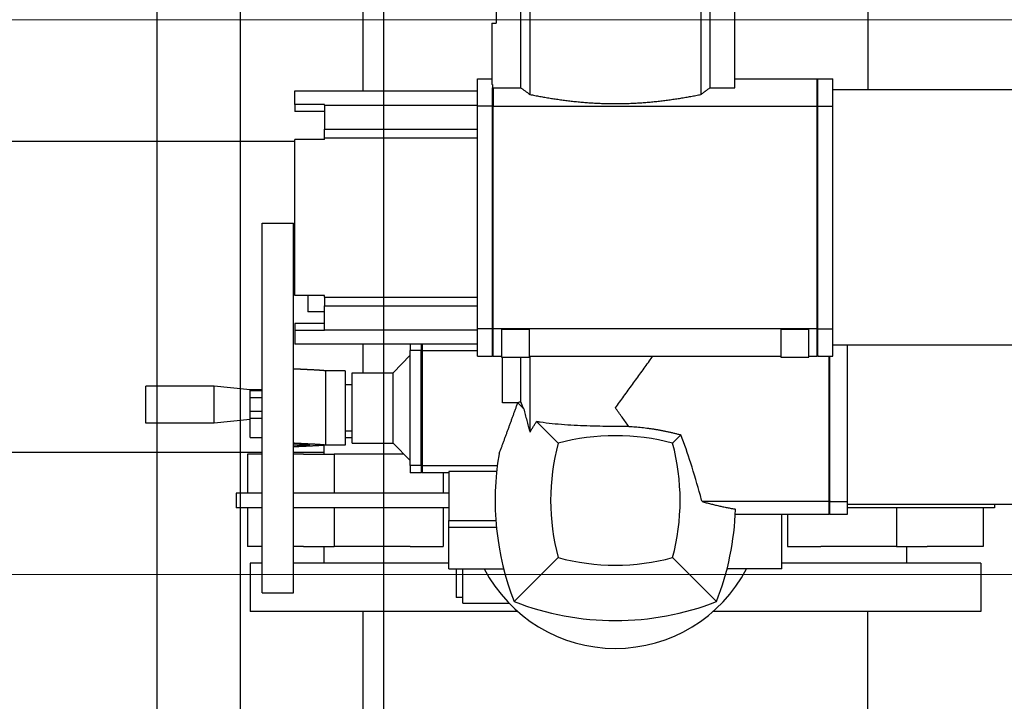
# Model space of a CAD drawing. Extents: x -89225 to 110569, y 13360 to 87647.
# Tile 215 of 256: x 41437 to 41969, y 57420 to 57788. Entities that reach past the tile are written whole.
import ezdxf

# ---------------------------------------------------------------- set-up
doc = ezdxf.new("R2010")
doc.units = 0
doc.layers.add('Beluchtingstank', color=253, linetype='Continuous')
doc.layers.add('Iv-Lines 035', color=4, linetype='Continuous')

# ---------------------------------------------------------------- blocks, each defined once
blk = doc.blocks.new('Leidingwerk beluchtingsinstallatie')
for p, q in [((1288943.66, -940954.35), (1288943.66, -946483.85)), ((1289216.71, -940954.35), (1289216.71, -946483.35)), ((1289015.69, -946434.35), (1289015.69, -946447.35)), ((1289029.01, -946482.15), (1289029.01, -946434.35)), ((1289034, -946432.85), (1289034, -946485.84)), ((1289126.38, -946432.85), (1289126.38, -946485.84)), ((1289131.36, -946482.15), (1289131.36, -946434.35)), ((1289144.69, -946482.15), (1289144.69, -946434.35)), ((1289013.49, -946447.35), (1289015.69, -946447.35)), ((1289013.49, -946447.35), (1289013.49, -946480.42)), ((1289005.69, -946492.14), (1289005.69, -946477.35)), ((1289005.69, -946477.35), (1289013.49, -946477.35)), ((1289144.69, -946477.35), (1289189.19, -946477.35)), ((1289189.19, -946492.14), (1289189.19, -946477.35)), ((1289189.69, -946477.85), (1289189.19, -946477.35)), ((1289189.69, -946492.11), (1289189.69, -946477.35)), ((1289189.69, -946477.35), (1289197.69, -946477.35)), ((1289197.69, -946492.11), (1289197.69, -946477.35)), ((1288906.89, -946491.28), (1288906.89, -946483.85)), ((1288906.89, -946483.85), (1289005.69, -946483.85)), ((1289013.69, -946480.42), (1289013.49, -946480.42)), ((1289013.69, -946480.42), (1289013.69, -946482.15)), ((1289013.69, -946492.14), (1289013.69, -946482.15)), ((1289014.19, -946482.15), (1289029.01, -946482.15)), ((1289014.19, -946482.15), (1289014.19, -946492.14)), ((1289131.36, -946482.15), (1289144.69, -946482.15)), ((1289295.68, -946483.35), (1289197.69, -946483.35)), ((1288922.89, -946491.28), (1288906.89, -946491.28)), ((1288906.89, -946491.28), (1288906.89, -946495.04)), ((1288922.89, -946495.04), (1288906.89, -946495.04)), ((1288922.89, -946491.6), (1288922.89, -946491.28)), ((1288922.89, -946491.6), (1289005.69, -946491.6)), ((1288922.89, -946491.6), (1288922.89, -946504.57)), ((1289005.69, -946612.57), (1289005.69, -946492.14)), ((1289013.69, -946492.14), (1289005.69, -946492.14)), ((1289013.69, -946612.57), (1289013.69, -946492.14)), ((1289014.19, -946492.14), (1289189.19, -946492.14)), ((1289014.19, -946612.57), (1289014.19, -946492.14)), ((1289189.19, -946612.57), (1289189.19, -946492.14)), ((1289189.69, -946612.54), (1289189.69, -946492.11)), ((1289189.69, -946492.11), (1289197.69, -946492.11)), ((1289197.69, -946612.54), (1289197.69, -946492.11)), ((1288922.89, -946504.57), (1289005.69, -946504.57)), ((1288922.89, -946509.3), (1288922.89, -946504.57)), ((1288906.89, -946511.21), (1287829.8, -946511.21)), ((1288922.89, -946510.17), (1288906.89, -946510.17)), ((1288906.89, -946594.53), (1288906.89, -946510.17)), ((1288922.89, -946509.3), (1289005.69, -946509.3)), ((1288922.89, -946510.17), (1288922.89, -946509.3)), ((1288889.19, -946755.35), (1288889.19, -946555.35)), ((1288889.19, -946555.35), (1288906.19, -946555.35)), ((1288906.19, -946755.35), (1288906.19, -946555.35)), ((1288922.89, -946594.53), (1288906.89, -946594.53)), ((1288913.89, -946594.53), (1288913.89, -946603.35)), ((1288922.89, -946595.41), (1288922.89, -946594.53)), ((1288922.89, -946595.41), (1289005.69, -946595.41)), ((1288922.89, -946595.41), (1288922.89, -946600.13)), ((1288922.89, -946600.13), (1289005.69, -946600.13)), ((1288922.89, -946613.1), (1288922.89, -946600.13)), ((1288922.89, -946603.35), (1288913.89, -946603.35)), ((1288922.89, -946609.67), (1288906.89, -946609.67)), ((1288906.89, -946609.67), (1288906.89, -946613.43)), ((1289005.69, -946627.35), (1289005.69, -946612.57)), ((1289013.69, -946612.57), (1289005.69, -946612.57)), ((1289013.69, -946627.35), (1289013.69, -946612.57)), ((1289014.19, -946627.35), (1289014.19, -946612.57)), ((1289189.19, -946612.57), (1289014.19, -946612.57)), ((1289189.19, -946627.35), (1289189.19, -946612.57)), ((1289189.69, -946612.54), (1289197.69, -946612.54)), ((1289189.69, -946627.35), (1289189.69, -946612.54)), ((1289197.69, -946627.35), (1289197.69, -946612.54)), ((1288922.89, -946613.43), (1288906.89, -946613.43)), ((1288906.89, -946613.43), (1288906.89, -946620.85)), ((1288922.89, -946613.1), (1289005.69, -946613.1)), ((1288922.89, -946613.1), (1288922.89, -946613.43)), ((1289018.69, -946612.68), (1289018.69, -946627.85)), ((1289018.69, -946612.68), (1289033.69, -946612.68)), ((1289033.69, -946627.85), (1289033.69, -946612.68)), ((1289169.69, -946612.68), (1289169.69, -946627.85)), ((1289169.69, -946612.68), (1289184.69, -946612.68)), ((1289184.69, -946627.85), (1289184.69, -946612.68)), ((1289005.69, -946620.85), (1288906.89, -946620.85)), ((1288943.66, -946620.85), (1288943.66, -946636.35)), ((1288969.19, -946620.85), (1288969.19, -946624.28)), ((1288975.19, -946620.85), (1288975.19, -946624.28)), ((1288975.69, -946620.85), (1288975.69, -946624.28)), ((1289295.68, -946621.35), (1289197.69, -946621.35)), ((1289205.69, -946705.98), (1289205.69, -946621.35)), ((1288960.05, -946636.35), (1288969.19, -946626.86)), ((1288975.19, -946624.28), (1288969.19, -946624.28)), ((1288969.19, -946686.43), (1288969.19, -946624.28)), ((1288975.19, -946686.43), (1288975.19, -946624.28)), ((1288975.69, -946624.28), (1288975.69, -946686.43)), ((1288975.69, -946624.28), (1289005.69, -946624.28)), ((1289005.69, -946627.35), (1289013.69, -946627.35)), ((1289013.69, -946626.85), (1289014.19, -946627.35)), ((1289014.19, -946627.35), (1289018.69, -946627.35)), ((1289018.69, -946627.85), (1289033.69, -946627.85)), ((1289019.19, -946652.58), (1289019.19, -946627.85)), ((1289029.01, -946652.02), (1289029.01, -946627.85)), ((1289033.69, -946627.35), (1289169.69, -946627.35)), ((1289034, -946627.35), (1289034, -946668.36)), ((1289169.69, -946627.85), (1289184.69, -946627.85)), ((1289184.69, -946627.35), (1289189.19, -946627.35)), ((1289189.69, -946626.85), (1289189.19, -946627.35)), ((1289189.69, -946627.35), (1289197.69, -946627.35)), ((1289195.69, -946705.98), (1289195.69, -946627.35)), ((1289196.19, -946705.98), (1289196.19, -946627.35)), ((1288923.43, -946635.26), (1288923.43, -946635.32)), ((1288934.19, -946635.26), (1288923.43, -946635.26)), ((1288923.43, -946635.32), (1288923.43, -946675.31)), ((1288934.19, -946635.26), (1288934.19, -946675.45)), ((1288937.89, -946674.35), (1288937.89, -946636.35)), ((1288937.89, -946636.35), (1288960.05, -946636.35)), ((1288960.05, -946674.35), (1288960.05, -946636.35)), ((1288826.39, -946663.63), (1288826.39, -946643.58)), ((1288863.36, -946643.58), (1288826.39, -946643.58)), ((1288863.36, -946663.63), (1288863.36, -946643.58)), ((1288882.69, -946645.61), (1288863.36, -946643.58)), ((1288937.89, -946642.85), (1288934.19, -946642.85)), ((1288882.69, -946645.35), (1288889.19, -946645.35)), ((1288882.69, -946645.61), (1288882.69, -946645.35)), ((1288882.69, -946661.59), (1288882.69, -946645.61)), ((1288889.19, -946646.1), (1288882.69, -946646.1)), ((1288889.19, -946649.85), (1288882.69, -946649.85)), ((1289027.5, -946652.58), (1289019.19, -946652.58)), ((1289027.42, -946652.58), (1289030.68, -946655.84)), ((1288889.19, -946657.35), (1288882.69, -946657.35)), ((1288863.36, -946663.63), (1288826.39, -946663.63)), ((1288882.69, -946661.59), (1288863.36, -946663.63)), ((1288889.19, -946661.11), (1288882.69, -946661.11)), ((1288882.69, -946671.35), (1288882.69, -946661.59)), ((1289037.58, -946662.75), (1289049.25, -946674.41)), ((1288937.89, -946667.85), (1288934.19, -946667.85)), ((1289111.13, -946674.41), (1289115.64, -946669.9)), ((1288882.69, -946671.35), (1288889.19, -946671.35)), ((1288922.69, -946680.35), (1288922.69, -946675.52)), ((1288923.43, -946675.31), (1288923.43, -946675.45)), ((1288934.19, -946675.45), (1288923.43, -946675.45)), ((1288934.19, -946671.35), (1288937.89, -946671.35)), ((1288937.89, -946674.35), (1288960.05, -946674.35)), ((1288960.05, -946674.35), (1288969.19, -946683.85)), ((1288889.19, -946679.49), (1287829.8, -946679.49)), ((1288889.19, -946680.35), (1288881.36, -946680.35)), ((1288881.36, -946680.35), (1288881.36, -946701.35)), ((1288922.69, -946679.49), (1288906.19, -946679.49)), ((1288911.57, -946680.35), (1288906.19, -946680.35)), ((1288911.57, -946680.35), (1288928.2, -946680.35)), ((1288965.82, -946680.35), (1288928.2, -946680.35)), ((1288928.2, -946680.35), (1288928.2, -946701.35)), ((1288975.19, -946686.43), (1288969.19, -946686.43)), ((1288969.19, -946686.43), (1288969.19, -946690.35)), ((1288975.19, -946686.43), (1288975.19, -946690.35)), ((1288975.69, -946686.43), (1288975.69, -946690.35)), ((1288975.69, -946686.43), (1289016.39, -946686.43)), ((1288975.19, -946690.35), (1288969.19, -946690.35)), ((1288975.19, -946689.85), (1288975.69, -946690.35)), ((1288990.19, -946690.35), (1288975.69, -946690.35)), ((1288987.09, -946690.35), (1288987.09, -946701.35)), ((1289016.01, -946689.68), (1288990.19, -946689.68)), ((1288990.19, -946689.68), (1288990.19, -946716.24)), ((1288882.17, -946701.35), (1288875.19, -946701.35)), ((1288875.19, -946701.35), (1288875.19, -946709.35)), ((1288889.19, -946701.35), (1288882.17, -946701.35)), ((1288935.23, -946701.35), (1288906.19, -946701.35)), ((1288990.19, -946701.35), (1288935.23, -946701.35)), ((1289195.69, -946705.98), (1289127.06, -946705.98)), ((1289195.69, -946712.85), (1289195.69, -946705.98)), ((1289196.19, -946705.98), (1289205.69, -946705.98)), ((1289196.19, -946712.85), (1289196.19, -946705.98)), ((1289205.69, -946712.85), (1289205.69, -946705.98)), ((1289205.69, -946707.35), (1289348.19, -946707.35)), ((1289285.19, -946707.35), (1289285.19, -946709.35)), ((1288882.17, -946709.35), (1288875.19, -946709.35)), ((1288881.36, -946709.35), (1288881.36, -946730.35)), ((1288889.19, -946709.35), (1288882.17, -946709.35)), ((1288935.23, -946709.35), (1288906.19, -946709.35)), ((1288928.2, -946709.35), (1288928.2, -946730.35)), ((1288990.19, -946709.35), (1288935.23, -946709.35)), ((1288987.09, -946709.35), (1288987.09, -946730.35)), ((1289145.01, -946712.76), (1289170.19, -946712.76)), ((1289170.19, -946742.35), (1289170.19, -946712.76)), ((1289170.19, -946712.85), (1289195.69, -946712.85)), ((1289173.29, -946712.85), (1289173.29, -946730.35)), ((1289196.19, -946712.35), (1289195.69, -946712.85)), ((1289196.19, -946712.85), (1289205.69, -946712.85)), ((1289225.15, -946709.35), (1289205.69, -946709.35)), ((1289278.2, -946709.35), (1289225.15, -946709.35)), ((1289232.18, -946709.35), (1289232.18, -946730.35)), ((1289285.19, -946709.35), (1289278.2, -946709.35)), ((1289279.02, -946709.35), (1289279.02, -946730.35)), ((1288990.19, -946716.24), (1289015.58, -946716.24)), ((1288990.19, -946719.89), (1288990.19, -946716.24)), ((1288990.19, -946719.89), (1289015.89, -946719.89)), ((1288990.19, -946742.35), (1288990.19, -946719.89)), ((1288889.19, -946730.35), (1288881.36, -946730.35)), ((1288911.57, -946730.35), (1288906.19, -946730.35)), ((1288911.57, -946730.35), (1288928.2, -946730.35)), ((1288922.69, -946739.35), (1288922.69, -946730.35)), ((1288969.17, -946730.35), (1288928.2, -946730.35)), ((1288969.17, -946730.35), (1288987.09, -946730.35)), ((1289173.29, -946730.35), (1289191.2, -946730.35)), ((1289232.18, -946730.35), (1289191.2, -946730.35)), ((1289232.18, -946730.35), (1289248.81, -946730.35)), ((1289237.69, -946739.35), (1289237.69, -946730.35)), ((1289279.02, -946730.35), (1289248.81, -946730.35)), ((1288889.19, -946739.35), (1288882.69, -946739.35)), ((1288882.69, -946739.35), (1288882.69, -946765.35)), ((1288990.19, -946739.35), (1288906.19, -946739.35)), ((1289049.25, -946736.3), (1289025.51, -946760.03)), ((1289111.13, -946736.3), (1289134.87, -946760.03)), ((1289277.69, -946739.35), (1289170.19, -946739.35)), ((1289277.69, -946739.35), (1289277.69, -946765.35)), ((1288990.19, -946742.35), (1289019.82, -946742.35)), ((1288994.19, -946742.35), (1288994.19, -946757.85)), ((1288997.69, -946760.85), (1288997.69, -946742.35)), ((1289170.19, -946742.35), (1289140.55, -946742.35)), ((1288889.19, -946755.35), (1288906.19, -946755.35)), ((1288997.69, -946757.85), (1288994.19, -946757.85)), ((1288997.69, -946760.85), (1289022.57, -946760.85)), ((1289027.27, -946765.35), (1288882.69, -946765.35)), ((1288943.66, -946765.35), (1288943.66, -947124.35)), ((1289277.69, -946765.35), (1289133.1, -946765.35)), ((1289216.71, -947124.35), (1289216.71, -946765.35))]:
    blk.add_line(p, q)
for centre, radius, start, end in [((1289080.19, -946790.35), 147.5, 110.3008, 110.9272), ((1289080.19, -946790.35), 120, 75.0574, 104.9426), ((1289165.19, -946705.35), 120, 165.0574, 194.9426), ((1288995.19, -946705.35), 120, 345.0574, 14.9426), ((1289165.19, -946705.35), 150, 170.3574, 201.3784), ((1288995.19, -946705.35), 150, 338.6216, 358.2045), ((1289080.19, -946620.35), 120, 255.0574, 284.9426), ((1289080.19, -946705.35), 80, 207.5485, 332.4515), ((1289080.19, -946620.35), 150, 248.6216, 291.3784)]:
    blk.add_arc(centre, radius, start, end)
for points, knots in [([(1289014.19, -946482.15), (1289014.15, -946482.2), (1289014.11, -946482.24), (1289014.06, -946482.28), (1289014.02, -946482.33), (1289013.98, -946482.37), (1289013.94, -946482.41), (1289013.9, -946482.46), (1289013.86, -946482.5), (1289013.81, -946482.54), (1289013.77, -946482.59), (1289013.73, -946482.63), (1289013.69, -946482.67)], [0, 0, 0, 0, 0.1802115, 0.1802115, 0.1802115, 0.360423, 0.360423, 0.360423, 0.5406344, 0.5406344, 0.5406344, 0.7208459, 0.7208459, 0.7208459, 0.7208459]), ([(1289029.01, -946482.15), (1289029.19, -946482.29), (1289029.38, -946482.43), (1289029.57, -946482.56), (1289029.75, -946482.7), (1289029.94, -946482.85), (1289030.14, -946482.99), (1289030.33, -946483.14), (1289030.53, -946483.28), (1289030.73, -946483.43), (1289030.93, -946483.58), (1289031.14, -946483.73), (1289031.34, -946483.89), (1289031.55, -946484.04), (1289031.76, -946484.2), (1289031.98, -946484.36), (1289032.19, -946484.51), (1289032.41, -946484.67), (1289032.63, -946484.84), (1289032.85, -946485), (1289033.08, -946485.16), (1289033.3, -946485.33), (1289033.53, -946485.5), (1289033.76, -946485.67), (1289034, -946485.84)], [0, 0, 0, 0, 1.596881, 1.596881, 1.596881, 3.195092, 3.195092, 3.195092, 4.794486, 4.794486, 4.794486, 6.394897, 6.394897, 6.394897, 7.996142, 7.996142, 7.996142, 9.59802, 9.59802, 9.59802, 11.200315, 11.200315, 11.200315, 12.802796, 12.802796, 12.802796, 12.802796]), ([(1289126.38, -946485.84), (1289126.85, -946485.5), (1289127.3, -946485.16), (1289127.74, -946484.84), (1289127.96, -946484.68), (1289128.18, -946484.52), (1289128.4, -946484.36), (1289128.5, -946484.28), (1289128.61, -946484.2), (1289128.71, -946484.12), (1289128.82, -946484.04), (1289128.92, -946483.97), (1289129.03, -946483.89), (1289129.24, -946483.74), (1289129.44, -946483.59), (1289129.64, -946483.44), (1289129.84, -946483.29), (1289130.04, -946483.14), (1289130.24, -946483), (1289130.43, -946482.85), (1289130.62, -946482.71), (1289130.81, -946482.57), (1289131, -946482.43), (1289131.18, -946482.29), (1289131.36, -946482.15)], [0, 0, 0, 0, 3.200015, 3.200015, 3.200015, 4.79769, 4.79769, 4.79769, 5.595934, 5.595934, 5.595934, 6.394017, 6.394017, 6.394017, 7.992334, 7.992334, 7.992334, 9.593466, 9.593466, 9.593466, 11.19707, 11.19707, 11.19707, 12.802796, 12.802796, 12.802796, 12.802796]), ([(1289034, -946485.84), (1289034.88, -946486.01), (1289035.76, -946486.18), (1289037.55, -946486.52), (1289038.45, -946486.69), (1289040.27, -946487.02), (1289041.18, -946487.18), (1289043.02, -946487.5), (1289043.95, -946487.65), (1289045.81, -946487.95), (1289046.75, -946488.1), (1289048.16, -946488.31), (1289048.64, -946488.38), (1289049.58, -946488.51), (1289050.06, -946488.58), (1289051.01, -946488.71), (1289051.49, -946488.78), (1289052.45, -946488.91), (1289052.93, -946488.97), (1289053.89, -946489.09), (1289054.38, -946489.15), (1289055.34, -946489.27), (1289055.83, -946489.32), (1289056.8, -946489.43), (1289057.29, -946489.49), (1289058.27, -946489.59), (1289058.76, -946489.64), (1289059.74, -946489.74), (1289060.23, -946489.79), (1289061.21, -946489.88), (1289061.71, -946489.93), (1289062.7, -946490.01), (1289063.19, -946490.05), (1289064.18, -946490.13), (1289064.68, -946490.17), (1289065.67, -946490.24), (1289066.17, -946490.28), (1289067.16, -946490.34), (1289067.66, -946490.38), (1289068.65, -946490.43), (1289069.15, -946490.46), (1289070.15, -946490.51), (1289070.65, -946490.54), (1289071.65, -946490.58), (1289072.15, -946490.6), (1289073.16, -946490.64), (1289073.66, -946490.66), (1289074.66, -946490.69), (1289075.16, -946490.7), (1289076.17, -946490.72), (1289076.67, -946490.73), (1289077.68, -946490.75), (1289078.18, -946490.75), (1289079.18, -946490.76), (1289079.69, -946490.76), (1289080.69, -946490.76), (1289081.19, -946490.76), (1289082.2, -946490.75), (1289082.7, -946490.75), (1289083.71, -946490.73), (1289084.21, -946490.72), (1289085.21, -946490.7), (1289085.72, -946490.69), (1289086.72, -946490.66), (1289087.22, -946490.64), (1289088.22, -946490.6), (1289088.72, -946490.58), (1289089.73, -946490.54), (1289090.23, -946490.51), (1289091.22, -946490.46), (1289091.72, -946490.43), (1289092.72, -946490.38), (1289093.22, -946490.34), (1289094.21, -946490.28), (1289094.71, -946490.24), (1289095.7, -946490.17), (1289096.2, -946490.13), (1289097.19, -946490.05), (1289097.68, -946490.01), (1289098.67, -946489.93), (1289099.16, -946489.88), (1289100.15, -946489.79), (1289100.64, -946489.74), (1289101.62, -946489.64), (1289102.11, -946489.59), (1289103.09, -946489.49), (1289103.58, -946489.43), (1289104.55, -946489.32), (1289105.03, -946489.27), (1289106, -946489.15), (1289106.49, -946489.09), (1289107.45, -946488.97), (1289107.93, -946488.91), (1289108.89, -946488.78), (1289109.37, -946488.71), (1289110.32, -946488.58), (1289110.79, -946488.51), (1289111.74, -946488.38), (1289112.21, -946488.31), (1289113.63, -946488.1), (1289114.56, -946487.95), (1289116.43, -946487.65), (1289117.35, -946487.5), (1289119.19, -946487.18), (1289120.11, -946487.02), (1289121.92, -946486.69), (1289122.83, -946486.52), (1289124.61, -946486.18), (1289125.5, -946486.01), (1289126.38, -946485.84)], [0, 0, 0, 0, 3.022243, 3.022243, 6.045943, 6.045943, 9.069669, 9.069669, 12.09206, 12.09206, 15.111851, 15.111851, 16.620541, 16.620541, 18.129951, 18.129951, 19.640391, 19.640391, 21.151644, 21.151644, 22.663496, 22.663496, 24.175734, 24.175734, 25.688151, 25.688151, 27.200544, 27.200544, 28.712715, 28.712715, 30.224474, 30.224474, 31.735637, 31.735637, 33.246033, 33.246033, 34.755498, 34.755498, 36.264092, 36.264092, 37.772874, 37.772874, 39.281835, 39.281835, 40.790763, 40.790763, 42.29945, 42.29945, 43.807897, 43.807897, 45.316347, 45.316347, 46.824757, 46.824757, 48.333159, 48.333159, 49.841561, 49.841561, 51.349971, 51.349971, 52.858421, 52.858421, 54.366868, 54.366868, 55.875555, 55.875555, 57.384483, 57.384483, 58.893444, 58.893444, 60.402227, 60.402227, 61.91082, 61.91082, 63.420285, 63.420285, 64.930681, 64.930681, 66.441844, 66.441844, 67.953603, 67.953603, 69.465774, 69.465774, 70.978167, 70.978167, 72.490584, 72.490584, 74.002823, 74.002823, 75.514674, 75.514674, 77.025927, 77.025927, 78.536367, 78.536367, 80.045777, 80.045777, 81.554467, 81.554467, 84.574258, 84.574258, 87.596649, 87.596649, 90.620375, 90.620375, 93.644075, 93.644075, 96.666318, 96.666318, 96.666318, 96.666318]), ([(1289013.69, -946492.51), (1289013.73, -946492.48), (1289013.77, -946492.45), (1289013.81, -946492.42), (1289013.86, -946492.39), (1289013.9, -946492.36), (1289013.94, -946492.32), (1289013.98, -946492.29), (1289014.02, -946492.26), (1289014.06, -946492.23), (1289014.11, -946492.2), (1289014.15, -946492.17), (1289014.19, -946492.14)], [0, 0, 0, 0, 0.1810867, 0.1810867, 0.1810867, 0.3621733, 0.3621733, 0.3621733, 0.5432599, 0.5432599, 0.5432599, 0.7243465, 0.7243465, 0.7243465, 0.7243465]), ([(1289189.69, -946492.51), (1289189.65, -946492.48), (1289189.61, -946492.45), (1289189.56, -946492.42), (1289189.52, -946492.39), (1289189.48, -946492.36), (1289189.44, -946492.32), (1289189.4, -946492.29), (1289189.36, -946492.26), (1289189.31, -946492.23), (1289189.27, -946492.2), (1289189.23, -946492.17), (1289189.19, -946492.14)], [0, 0, 0, 0, 0.1810867, 0.1810867, 0.1810867, 0.3621734, 0.3621734, 0.3621734, 0.5432599, 0.5432599, 0.5432599, 0.7243464, 0.7243464, 0.7243464, 0.7243464]), ([(1289013.69, -946612.2), (1289013.73, -946612.23), (1289013.77, -946612.26), (1289013.81, -946612.29), (1289013.86, -946612.32), (1289013.9, -946612.35), (1289013.94, -946612.38), (1289013.98, -946612.41), (1289014.02, -946612.44), (1289014.06, -946612.47), (1289014.11, -946612.51), (1289014.15, -946612.54), (1289014.19, -946612.57)], [0, 0, 0, 0, 0.1810867, 0.1810867, 0.1810867, 0.3621733, 0.3621733, 0.3621733, 0.5432599, 0.5432599, 0.5432599, 0.7243464, 0.7243464, 0.7243464, 0.7243464]), ([(1289189.19, -946612.57), (1289189.23, -946612.54), (1289189.27, -946612.51), (1289189.31, -946612.47), (1289189.36, -946612.44), (1289189.4, -946612.41), (1289189.44, -946612.38), (1289189.48, -946612.35), (1289189.52, -946612.32), (1289189.56, -946612.29), (1289189.61, -946612.26), (1289189.65, -946612.23), (1289189.69, -946612.2)], [0, 0, 0, 0, 0.1810866, 0.1810866, 0.1810866, 0.3621732, 0.3621732, 0.3621732, 0.5432599, 0.5432599, 0.5432599, 0.7243464, 0.7243464, 0.7243464, 0.7243464]), ([(1288975.19, -946624.69), (1288975.23, -946624.65), (1288975.27, -946624.62), (1288975.31, -946624.59), (1288975.36, -946624.55), (1288975.4, -946624.52), (1288975.44, -946624.48), (1288975.48, -946624.45), (1288975.52, -946624.41), (1288975.56, -946624.38), (1288975.61, -946624.35), (1288975.65, -946624.31), (1288975.69, -946624.28)], [0, 0, 0, 0, 0.1916943, 0.1916943, 0.1916943, 0.3833886, 0.3833886, 0.3833886, 0.5750831, 0.5750831, 0.5750831, 0.7667777, 0.7667777, 0.7667777, 0.7667777]), ([(1289080.19, -946655.35), (1289081.73, -946653.23), (1289083.27, -946651.11), (1289084.8, -946648.99), (1289086.34, -946646.87), (1289087.88, -946644.75), (1289089.41, -946642.63), (1289090.95, -946640.51), (1289092.48, -946638.39), (1289094.01, -946636.28), (1289095.54, -946634.16), (1289097.07, -946632.05), (1289098.59, -946629.94), (1289099.21, -946629.07), (1289099.83, -946628.21), (1289100.45, -946627.35)], [0, 0, 0, 0, 7.858876, 7.858876, 7.858876, 15.720726, 15.720726, 15.720726, 23.582582, 23.582582, 23.582582, 31.44156, 31.44156, 31.44156, 34.646415, 34.646415, 34.646415, 34.646415]), ([(1288923.43, -946635.32), (1288923.42, -946635.31), (1288923.4, -946635.31), (1288923.38, -946635.3), (1288923.36, -946635.3), (1288923.34, -946635.29), (1288923.32, -946635.28), (1288923.3, -946635.28), (1288923.27, -946635.27), (1288923.24, -946635.27), (1288923.21, -946635.26), (1288923.18, -946635.26), (1288923.15, -946635.25), (1288923.11, -946635.25), (1288923.08, -946635.24), (1288923.04, -946635.23), (1288923, -946635.23), (1288922.96, -946635.22), (1288922.91, -946635.22), (1288922.87, -946635.21), (1288922.82, -946635.21), (1288922.78, -946635.2), (1288922.73, -946635.19), (1288922.68, -946635.19), (1288922.62, -946635.18), (1288922.52, -946635.17), (1288922.41, -946635.16), (1288922.29, -946635.15), (1288922.16, -946635.14), (1288922.04, -946635.13), (1288921.9, -946635.12), (1288921.84, -946635.11), (1288921.77, -946635.11), (1288921.7, -946635.1), (1288921.63, -946635.09), (1288921.55, -946635.09), (1288921.48, -946635.08), (1288921.41, -946635.08), (1288921.33, -946635.07), (1288921.26, -946635.07), (1288921.18, -946635.06), (1288921.11, -946635.06), (1288921.03, -946635.05), (1288920.95, -946635.05), (1288920.87, -946635.04), (1288920.79, -946635.03), (1288920.71, -946635.03), (1288920.63, -946635.02), (1288920.54, -946635.02), (1288920.46, -946635.01), (1288920.38, -946635.01), (1288920.29, -946635), (1288920.21, -946635), (1288920.12, -946634.99), (1288920.04, -946634.99), (1288919.95, -946634.98), (1288919.86, -946634.97), (1288919.77, -946634.97), (1288919.69, -946634.96), (1288919.6, -946634.96), (1288919.51, -946634.95), (1288919.42, -946634.95), (1288919.33, -946634.94), (1288919.24, -946634.94), (1288919.15, -946634.93), (1288919.05, -946634.93), (1288918.96, -946634.92), (1288918.87, -946634.92), (1288918.78, -946634.91), (1288918.68, -946634.9), (1288918.59, -946634.9), (1288918.49, -946634.89), (1288918.4, -946634.89), (1288918.3, -946634.88), (1288918.21, -946634.88), (1288918.11, -946634.87), (1288918.01, -946634.87), (1288917.92, -946634.86), (1288917.82, -946634.86), (1288917.63, -946634.85), (1288917.43, -946634.83), (1288917.23, -946634.82), (1288917.03, -946634.81), (1288916.83, -946634.8), (1288916.63, -946634.79), (1288916.43, -946634.78), (1288916.22, -946634.77), (1288916.02, -946634.76), (1288915.81, -946634.75), (1288915.61, -946634.74), (1288915.4, -946634.73), (1288915.19, -946634.72), (1288914.98, -946634.71), (1288914.77, -946634.7), (1288914.56, -946634.69), (1288914.35, -946634.68), (1288914.14, -946634.67), (1288913.92, -946634.65), (1288913.71, -946634.64), (1288913.5, -946634.63), (1288913.28, -946634.62), (1288913.07, -946634.61), (1288912.85, -946634.6), (1288912.64, -946634.59), (1288912.42, -946634.58), (1288912.2, -946634.57), (1288911.98, -946634.56), (1288911.77, -946634.55), (1288911.55, -946634.54), (1288911.33, -946634.53), (1288911.11, -946634.52), (1288910.89, -946634.51), (1288910.67, -946634.5), (1288910.45, -946634.49), (1288910.22, -946634.48), (1288910, -946634.47), (1288909.78, -946634.45), (1288909.56, -946634.44), (1288909.34, -946634.43), (1288909.11, -946634.42), (1288908.89, -946634.41), (1288908.67, -946634.4), (1288908.44, -946634.39), (1288908.22, -946634.38), (1288907.99, -946634.37), (1288907.77, -946634.36), (1288907.54, -946634.35), (1288907.32, -946634.34), (1288907.09, -946634.33), (1288906.87, -946634.32), (1288906.64, -946634.31), (1288906.42, -946634.3), (1288906.19, -946634.29)], [0, 0, 0, 0, 0.874202, 0.874202, 0.874202, 1.748459, 1.748459, 1.748459, 2.622937, 2.622937, 2.622937, 3.497766, 3.497766, 3.497766, 4.373037, 4.373037, 4.373037, 5.248813, 5.248813, 5.248813, 6.125122, 6.125122, 6.125122, 7.001968, 7.001968, 7.001968, 8.757148, 8.757148, 8.757148, 10.513863, 10.513863, 10.513863, 11.392545, 11.392545, 11.392545, 12.271268, 12.271268, 12.271268, 13.149874, 13.149874, 13.149874, 14.02819, 14.02819, 14.02819, 14.906023, 14.906023, 14.906023, 15.783166, 15.783166, 15.783166, 16.659398, 16.659398, 16.659398, 17.534481, 17.534481, 17.534481, 18.408734, 18.408734, 18.408734, 19.282982, 19.282982, 19.282982, 20.157248, 20.157248, 20.157248, 21.031543, 21.031543, 21.031543, 21.905871, 21.905871, 21.905871, 22.780237, 22.780237, 22.780237, 23.654642, 23.654642, 23.654642, 24.529081, 24.529081, 24.529081, 26.278043, 26.278043, 26.278043, 28.027049, 28.027049, 28.027049, 29.775983, 29.775983, 29.775983, 31.524696, 31.524696, 31.524696, 33.273186, 33.273186, 33.273186, 35.021681, 35.021681, 35.021681, 36.770196, 36.770196, 36.770196, 38.518732, 38.518732, 38.518732, 40.267289, 40.267289, 40.267289, 42.015859, 42.015859, 42.015859, 43.76443, 43.76443, 43.76443, 45.512986, 45.512986, 45.512986, 47.261507, 47.261507, 47.261507, 49.009991, 49.009991, 49.009991, 50.758474, 50.758474, 50.758474, 52.506958, 52.506958, 52.506958, 54.255445, 54.255445, 54.255445, 56.003938, 56.003938, 56.003938, 56.003938]), ([(1289017.31, -946680.23), (1289017.52, -946679.66), (1289017.73, -946679.09), (1289017.95, -946678.52), (1289018.16, -946677.96), (1289018.37, -946677.39), (1289018.58, -946676.82), (1289018.8, -946676.25), (1289019.01, -946675.67), (1289019.22, -946675.1), (1289019.43, -946674.53), (1289019.64, -946673.96), (1289019.86, -946673.39), (1289020.07, -946672.81), (1289020.28, -946672.24), (1289020.49, -946671.66), (1289020.7, -946671.09), (1289020.91, -946670.52), (1289021.12, -946669.94), (1289021.33, -946669.36), (1289021.55, -946668.79), (1289021.76, -946668.21), (1289021.97, -946667.64), (1289022.18, -946667.06), (1289022.39, -946666.48), (1289022.6, -946665.91), (1289022.81, -946665.33), (1289023.02, -946664.75), (1289023.23, -946664.17), (1289023.44, -946663.59), (1289023.65, -946663.02), (1289023.86, -946662.44), (1289024.07, -946661.86), (1289024.28, -946661.28), (1289024.49, -946660.7), (1289024.7, -946660.12), (1289024.91, -946659.54), (1289025.12, -946658.96), (1289025.33, -946658.38), (1289025.54, -946657.8), (1289025.75, -946657.22), (1289025.96, -946656.64), (1289026.17, -946656.06), (1289026.38, -946655.48), (1289026.58, -946654.9), (1289026.79, -946654.32), (1289027, -946653.74), (1289027.21, -946653.16), (1289027.42, -946652.58)], [0, 0, 0, 0, 1.849176, 1.849176, 1.849176, 3.698762, 3.698762, 3.698762, 5.548601, 5.548601, 5.548601, 7.398534, 7.398534, 7.398534, 9.248403, 9.248403, 9.248403, 11.098049, 11.098049, 11.098049, 12.947316, 12.947316, 12.947316, 14.796394, 14.796394, 14.796394, 16.645895, 16.645895, 16.645895, 18.495687, 18.495687, 18.495687, 20.345613, 20.345613, 20.345613, 22.195512, 22.195512, 22.195512, 24.045227, 24.045227, 24.045227, 25.894599, 25.894599, 25.894599, 27.743641, 27.743641, 27.743641, 29.593056, 29.593056, 29.593056, 29.593056]), ([(1289030.68, -946655.84), (1289030.81, -946656.36), (1289030.93, -946656.88), (1289031.06, -946657.4), (1289031.2, -946657.93), (1289031.33, -946658.45), (1289031.46, -946658.97), (1289031.59, -946659.49), (1289031.73, -946660.01), (1289031.86, -946660.53), (1289032, -946661.05), (1289032.14, -946661.57), (1289032.27, -946662.09), (1289032.41, -946662.62), (1289032.55, -946663.14), (1289032.69, -946663.66), (1289032.84, -946664.18), (1289032.98, -946664.7), (1289033.12, -946665.22), (1289033.26, -946665.75), (1289033.41, -946666.27), (1289033.56, -946666.79), (1289033.7, -946667.31), (1289033.85, -946667.84), (1289034, -946668.36)], [0, 0, 0, 0, 1.841983, 1.841983, 1.841983, 3.683956, 3.683956, 3.683956, 5.525896, 5.525896, 5.525896, 7.367776, 7.367776, 7.367776, 9.209573, 9.209573, 9.209573, 11.051263, 11.051263, 11.051263, 12.892823, 12.892823, 12.892823, 14.734233, 14.734233, 14.734233, 14.734233]), ([(1289087.4, -946665.3), (1289086.8, -946664.47), (1289086.2, -946663.64), (1289085.6, -946662.81), (1289085, -946661.98), (1289084.4, -946661.15), (1289083.8, -946660.33), (1289083.19, -946659.5), (1289082.59, -946658.67), (1289081.99, -946657.84), (1289081.39, -946657.01), (1289080.79, -946656.18), (1289080.19, -946655.35)], [0, 0, 0, 0, 3.074441, 3.074441, 3.074441, 6.148007, 6.148007, 6.148007, 9.220507, 9.220507, 9.220507, 12.291749, 12.291749, 12.291749, 12.291749]), ([(1289034, -946668.36), (1289034.29, -946667.89), (1289034.58, -946667.42), (1289034.87, -946666.95), (1289035.17, -946666.48), (1289035.47, -946666.01), (1289035.76, -946665.54), (1289036.06, -946665.07), (1289036.36, -946664.61), (1289036.67, -946664.14), (1289036.97, -946663.68), (1289037.28, -946663.21), (1289037.58, -946662.75)], [0, 0, 0, 0, 1.723124, 1.723124, 1.723124, 3.446568, 3.446568, 3.446568, 5.170279, 5.170279, 5.170279, 6.894202, 6.894202, 6.894202, 6.894202]), ([(1289087.4, -946665.3), (1289084.96, -946665.34), (1289082.55, -946665.35), (1289075.79, -946665.35), (1289071.2, -946665.3), (1289061.95, -946665.02), (1289057.29, -946664.81), (1289048.19, -946664.13), (1289043.74, -946663.67), (1289038.87, -946662.95), (1289038.22, -946662.85), (1289037.58, -946662.75)], [-18.171713, -18.171713, -18.171713, -18.171713, -17.46392, -17.46392, -16.142804, -16.142804, -14.821688, -14.821688, -13.500572, -13.500572, -13.296755, -13.296755, -13.296755, -13.296755]), ([(1289087.4, -946665.3), (1289088, -946665.33), (1289088.6, -946665.37), (1289089.19, -946665.41), (1289089.79, -946665.45), (1289090.38, -946665.5), (1289090.98, -946665.54), (1289091.57, -946665.59), (1289092.17, -946665.65), (1289092.76, -946665.7), (1289093.36, -946665.76), (1289093.95, -946665.82), (1289094.55, -946665.89), (1289095.14, -946665.95), (1289095.73, -946666.02), (1289096.33, -946666.09), (1289096.92, -946666.17), (1289097.51, -946666.24), (1289098.1, -946666.32), (1289098.69, -946666.4), (1289099.28, -946666.49), (1289099.87, -946666.58), (1289100.46, -946666.67), (1289101.05, -946666.76), (1289101.64, -946666.85), (1289102.23, -946666.95), (1289102.82, -946667.05), (1289103.41, -946667.15), (1289104, -946667.26), (1289104.58, -946667.37), (1289105.17, -946667.48), (1289105.76, -946667.59), (1289106.34, -946667.71), (1289106.93, -946667.83), (1289107.51, -946667.95), (1289108.1, -946668.07), (1289108.68, -946668.2), (1289109.26, -946668.32), (1289109.85, -946668.46), (1289110.43, -946668.59), (1289111.01, -946668.72), (1289111.59, -946668.86), (1289112.17, -946669.01), (1289112.75, -946669.15), (1289113.33, -946669.29), (1289113.91, -946669.44), (1289114.49, -946669.59), (1289115.06, -946669.75), (1289115.64, -946669.9)], [0, 0, 0, 0, 1.792107, 1.792107, 1.792107, 3.584257, 3.584257, 3.584257, 5.376282, 5.376282, 5.376282, 7.168016, 7.168016, 7.168016, 8.959289, 8.959289, 8.959289, 10.749933, 10.749933, 10.749933, 12.540034, 12.540034, 12.540034, 14.330661, 14.330661, 14.330661, 16.12184, 16.12184, 16.12184, 17.913436, 17.913436, 17.913436, 19.705304, 19.705304, 19.705304, 21.497297, 21.497297, 21.497297, 23.289261, 23.289261, 23.289261, 25.081037, 25.081037, 25.081037, 26.872466, 26.872466, 26.872466, 28.663381, 28.663381, 28.663381, 28.663381]), ([(1289127.06, -946705.98), (1289126.76, -946704.89), (1289126.46, -946703.79), (1289124.54, -946696.88), (1289122.82, -946691.03), (1289119.3, -946680.07), (1289117.53, -946674.96), (1289115.64, -946669.9)], [-49.762108, -49.762108, -49.762108, -49.762108, -49.429219, -49.429219, -47.672155, -47.672155, -46.121104, -46.121104, -46.121104, -46.121104]), ([(1288906.19, -946674.28), (1288906.42, -946674.29), (1288906.64, -946674.3), (1288906.87, -946674.31), (1288907.09, -946674.32), (1288907.32, -946674.33), (1288907.54, -946674.34), (1288907.77, -946674.35), (1288907.99, -946674.36), (1288908.22, -946674.37), (1288908.44, -946674.38), (1288908.67, -946674.39), (1288908.89, -946674.41), (1288909.11, -946674.42), (1288909.33, -946674.43), (1288909.56, -946674.44), (1288909.78, -946674.45), (1288910, -946674.46), (1288910.22, -946674.47), (1288910.44, -946674.48), (1288910.66, -946674.49), (1288910.88, -946674.5), (1288911.1, -946674.51), (1288911.32, -946674.52), (1288911.54, -946674.53), (1288911.76, -946674.54), (1288911.98, -946674.55), (1288912.2, -946674.56), (1288912.42, -946674.57), (1288912.63, -946674.58), (1288912.85, -946674.59), (1288913.06, -946674.6), (1288913.28, -946674.62), (1288913.49, -946674.63), (1288913.71, -946674.64), (1288913.92, -946674.65), (1288914.13, -946674.66), (1288914.35, -946674.67), (1288914.56, -946674.68), (1288914.77, -946674.69), (1288914.98, -946674.7), (1288915.19, -946674.71), (1288915.39, -946674.72), (1288915.6, -946674.73), (1288915.81, -946674.74), (1288916.01, -946674.75), (1288916.22, -946674.76), (1288916.42, -946674.77), (1288916.62, -946674.78), (1288916.83, -946674.8), (1288917.03, -946674.81), (1288917.22, -946674.82), (1288917.42, -946674.83), (1288917.62, -946674.84), (1288917.82, -946674.85), (1288917.91, -946674.85), (1288918.01, -946674.86), (1288918.11, -946674.86), (1288918.2, -946674.87), (1288918.3, -946674.88), (1288918.39, -946674.88), (1288918.49, -946674.89), (1288918.58, -946674.89), (1288918.68, -946674.9), (1288918.77, -946674.9), (1288918.86, -946674.91), (1288918.96, -946674.91), (1288919.05, -946674.92), (1288919.14, -946674.92), (1288919.23, -946674.93), (1288919.32, -946674.93), (1288919.41, -946674.94), (1288919.5, -946674.94), (1288919.59, -946674.95), (1288919.68, -946674.96), (1288919.77, -946674.96), (1288919.86, -946674.97), (1288919.94, -946674.97), (1288920.03, -946674.98), (1288920.12, -946674.98), (1288920.2, -946674.99), (1288920.29, -946674.99), (1288920.37, -946675), (1288920.46, -946675), (1288920.54, -946675.01), (1288920.62, -946675.02), (1288920.7, -946675.02), (1288920.78, -946675.03), (1288920.86, -946675.03), (1288920.94, -946675.04), (1288921.02, -946675.04), (1288921.1, -946675.05), (1288921.17, -946675.05), (1288921.25, -946675.06), (1288921.33, -946675.06), (1288921.4, -946675.07), (1288921.47, -946675.08), (1288921.55, -946675.08), (1288921.62, -946675.09), (1288921.69, -946675.09), (1288921.76, -946675.1), (1288921.83, -946675.1), (1288921.89, -946675.11), (1288922.03, -946675.12), (1288922.16, -946675.13), (1288922.28, -946675.14), (1288922.4, -946675.15), (1288922.51, -946675.16), (1288922.62, -946675.18), (1288922.67, -946675.18), (1288922.72, -946675.19), (1288922.77, -946675.19), (1288922.82, -946675.2), (1288922.87, -946675.2), (1288922.91, -946675.21), (1288922.95, -946675.22), (1288923, -946675.22), (1288923.04, -946675.23), (1288923.07, -946675.23), (1288923.11, -946675.24), (1288923.15, -946675.24), (1288923.18, -946675.25), (1288923.21, -946675.25), (1288923.24, -946675.26), (1288923.27, -946675.27), (1288923.3, -946675.27), (1288923.32, -946675.28), (1288923.34, -946675.28), (1288923.36, -946675.29), (1288923.38, -946675.29), (1288923.4, -946675.3), (1288923.42, -946675.31), (1288923.43, -946675.31)], [0, 0, 0, 0, 1.747657, 1.747657, 1.747657, 3.495307, 3.495307, 3.495307, 5.24295, 5.24295, 5.24295, 6.990585, 6.990585, 6.990585, 8.738213, 8.738213, 8.738213, 10.485836, 10.485836, 10.485836, 12.233456, 12.233456, 12.233456, 13.981098, 13.981098, 13.981098, 15.728801, 15.728801, 15.728801, 17.476536, 17.476536, 17.476536, 19.224276, 19.224276, 19.224276, 20.972001, 20.972001, 20.972001, 22.719697, 22.719697, 22.719697, 24.467362, 24.467362, 24.467362, 26.214999, 26.214999, 26.214999, 27.962651, 27.962651, 27.962651, 29.710733, 29.710733, 29.710733, 31.459154, 31.459154, 31.459154, 32.333412, 32.333412, 32.333412, 33.207667, 33.207667, 33.207667, 34.081898, 34.081898, 34.081898, 34.956086, 34.956086, 34.956086, 35.830219, 35.830219, 35.830219, 36.70429, 36.70429, 36.70429, 37.578296, 37.578296, 37.578296, 38.452238, 38.452238, 38.452238, 39.326123, 39.326123, 39.326123, 40.199964, 40.199964, 40.199964, 41.073778, 41.073778, 41.073778, 41.94763, 41.94763, 41.94763, 42.822683, 42.822683, 42.822683, 43.699232, 43.699232, 43.699232, 44.577002, 44.577002, 44.577002, 45.455734, 45.455734, 45.455734, 47.215121, 47.215121, 47.215121, 48.975633, 48.975633, 48.975633, 49.855834, 49.855834, 49.855834, 50.73578, 50.73578, 50.73578, 51.615332, 51.615332, 51.615332, 52.494374, 52.494374, 52.494374, 53.372812, 53.372812, 53.372812, 54.250575, 54.250575, 54.250575, 55.127621, 55.127621, 55.127621, 56.003938, 56.003938, 56.003938, 56.003938]), ([(1288906.19, -946674.67), (1288906.29, -946674.67), (1288906.4, -946674.68), (1288906.5, -946674.68), (1288906.65, -946674.69), (1288906.81, -946674.7), (1288906.96, -946674.71), (1288907.11, -946674.72), (1288907.27, -946674.73), (1288907.42, -946674.73), (1288907.53, -946674.74), (1288907.64, -946674.75), (1288907.75, -946674.75), (1288907.87, -946674.76), (1288907.98, -946674.77), (1288908.09, -946674.77), (1288908.2, -946674.78), (1288908.31, -946674.78), (1288908.42, -946674.79), (1288908.53, -946674.8), (1288908.64, -946674.8), (1288908.75, -946674.81), (1288908.86, -946674.81), (1288908.97, -946674.82), (1288909.07, -946674.83), (1288909.18, -946674.83), (1288909.29, -946674.84), (1288909.4, -946674.85), (1288909.5, -946674.85), (1288909.61, -946674.86), (1288909.71, -946674.87), (1288909.82, -946674.87), (1288909.92, -946674.88), (1288910.03, -946674.88), (1288910.13, -946674.89), (1288910.23, -946674.9), (1288910.33, -946674.9), (1288910.44, -946674.91), (1288910.54, -946674.92), (1288910.64, -946674.92), (1288910.74, -946674.93), (1288910.84, -946674.93), (1288910.93, -946674.94), (1288911.03, -946674.95), (1288911.13, -946674.95), (1288911.23, -946674.96), (1288911.32, -946674.97), (1288911.42, -946674.97), (1288911.51, -946674.98), (1288911.61, -946674.98), (1288911.7, -946674.99), (1288911.79, -946675), (1288911.88, -946675), (1288911.97, -946675.01), (1288912.06, -946675.02), (1288912.15, -946675.02), (1288912.24, -946675.03), (1288912.32, -946675.04), (1288912.41, -946675.04), (1288912.49, -946675.05), (1288912.58, -946675.05), (1288912.66, -946675.06), (1288912.74, -946675.07), (1288912.82, -946675.07), (1288912.9, -946675.08), (1288912.98, -946675.09), (1288913.05, -946675.09), (1288913.13, -946675.1), (1288913.2, -946675.11), (1288913.28, -946675.11), (1288913.35, -946675.12), (1288913.42, -946675.13), (1288913.49, -946675.13), (1288913.55, -946675.14), (1288913.62, -946675.14), (1288913.68, -946675.15), (1288913.81, -946675.16), (1288913.93, -946675.18), (1288914.03, -946675.19), (1288914.09, -946675.2), (1288914.14, -946675.2), (1288914.19, -946675.21), (1288914.23, -946675.22), (1288914.28, -946675.22), (1288914.32, -946675.23), (1288914.36, -946675.24), (1288914.4, -946675.24), (1288914.43, -946675.25), (1288914.47, -946675.26), (1288914.5, -946675.26), (1288914.53, -946675.27), (1288914.56, -946675.28), (1288914.58, -946675.28), (1288914.6, -946675.29), (1288914.63, -946675.3), (1288914.64, -946675.3), (1288914.66, -946675.31), (1288914.67, -946675.32), (1288914.68, -946675.32), (1288914.69, -946675.33), (1288914.7, -946675.34), (1288914.7, -946675.34), (1288914.7, -946675.35), (1288914.7, -946675.36), (1288914.7, -946675.36), (1288914.69, -946675.37), (1288914.68, -946675.38), (1288914.67, -946675.38), (1288914.66, -946675.39), (1288914.64, -946675.4), (1288914.62, -946675.4), (1288914.6, -946675.41), (1288914.58, -946675.42), (1288914.55, -946675.42), (1288914.53, -946675.43), (1288914.5, -946675.44), (1288914.47, -946675.44), (1288914.43, -946675.45), (1288914.39, -946675.46), (1288914.36, -946675.46), (1288914.32, -946675.47), (1288914.27, -946675.48), (1288914.23, -946675.48), (1288914.18, -946675.49), (1288914.13, -946675.49), (1288914.08, -946675.5), (1288914.03, -946675.51), (1288913.93, -946675.52), (1288913.81, -946675.53), (1288913.68, -946675.55), (1288913.62, -946675.55), (1288913.55, -946675.56), (1288913.49, -946675.57), (1288913.42, -946675.57), (1288913.35, -946675.58), (1288913.28, -946675.59), (1288913.21, -946675.59), (1288913.13, -946675.6), (1288913.06, -946675.6), (1288912.98, -946675.61), (1288912.9, -946675.62), (1288912.82, -946675.62), (1288912.74, -946675.63), (1288912.66, -946675.64), (1288912.58, -946675.64), (1288912.5, -946675.65), (1288912.41, -946675.66), (1288912.33, -946675.66), (1288912.24, -946675.67), (1288912.15, -946675.68), (1288912.06, -946675.68), (1288911.97, -946675.69), (1288911.88, -946675.69), (1288911.79, -946675.7), (1288911.7, -946675.71), (1288911.61, -946675.71), (1288911.51, -946675.72), (1288911.42, -946675.73), (1288911.32, -946675.73), (1288911.23, -946675.74), (1288911.13, -946675.75), (1288911.03, -946675.75), (1288910.94, -946675.76), (1288910.84, -946675.76), (1288910.74, -946675.77), (1288910.64, -946675.78), (1288910.54, -946675.78), (1288910.44, -946675.79), (1288910.33, -946675.8), (1288910.23, -946675.8), (1288910.13, -946675.81), (1288910.03, -946675.81), (1288909.92, -946675.82), (1288909.82, -946675.83), (1288909.71, -946675.83), (1288909.61, -946675.84), (1288909.5, -946675.85), (1288909.4, -946675.85), (1288909.29, -946675.86), (1288909.18, -946675.86), (1288909.07, -946675.87), (1288908.97, -946675.88), (1288908.86, -946675.88), (1288908.75, -946675.89), (1288908.64, -946675.9), (1288908.53, -946675.9), (1288908.42, -946675.91), (1288908.31, -946675.91), (1288908.2, -946675.92), (1288908.09, -946675.93), (1288907.98, -946675.93), (1288907.87, -946675.94), (1288907.75, -946675.95), (1288907.64, -946675.95), (1288907.53, -946675.96), (1288907.42, -946675.96), (1288907.27, -946675.97), (1288907.11, -946675.98), (1288906.96, -946675.99), (1288906.81, -946676), (1288906.65, -946676.01), (1288906.5, -946676.01), (1288906.4, -946676.02), (1288906.29, -946676.03), (1288906.19, -946676.03)], [39.958505, 39.958505, 39.958505, 39.958505, 40.87382, 40.87382, 40.87382, 42.236282, 42.236282, 42.236282, 43.598726, 43.598726, 43.598726, 44.614854, 44.614854, 44.614854, 45.630977, 45.630977, 45.630977, 46.647105, 46.647105, 46.647105, 47.663435, 47.663435, 47.663435, 48.680006, 48.680006, 48.680006, 49.696746, 49.696746, 49.696746, 50.713591, 50.713591, 50.713591, 51.730481, 51.730481, 51.730481, 52.747366, 52.747366, 52.747366, 53.764203, 53.764203, 53.764203, 54.780959, 54.780959, 54.780959, 55.79761, 55.79761, 55.79761, 56.814142, 56.814142, 56.814142, 57.830551, 57.830551, 57.830551, 58.846846, 58.846846, 58.846846, 59.863045, 59.863045, 59.863045, 60.879176, 60.879176, 60.879176, 61.89528, 61.89528, 61.89528, 62.911756, 62.911756, 62.911756, 63.930244, 63.930244, 63.930244, 64.950728, 64.950728, 64.950728, 65.972949, 65.972949, 65.972949, 68.021539, 68.021539, 68.021539, 69.047379, 69.047379, 69.047379, 70.073898, 70.073898, 70.073898, 71.10084, 71.10084, 71.10084, 72.127957, 72.127957, 72.127957, 73.155009, 73.155009, 73.155009, 74.181771, 74.181771, 74.181771, 75.208031, 75.208031, 75.208031, 76.233595, 76.233595, 76.233595, 77.258284, 77.258284, 77.258284, 78.281945, 78.281945, 78.281945, 79.30445, 79.30445, 79.30445, 80.325705, 80.325705, 80.325705, 81.34566, 81.34566, 81.34566, 82.364315, 82.364315, 82.364315, 83.381737, 83.381737, 83.381737, 84.398101, 84.398101, 84.398101, 86.430122, 86.430122, 86.430122, 87.446226, 87.446226, 87.446226, 88.462523, 88.462523, 88.462523, 89.479081, 89.479081, 89.479081, 90.495944, 90.495944, 90.495944, 91.513136, 91.513136, 91.513136, 92.530655, 92.530655, 92.530655, 93.548479, 93.548479, 93.548479, 94.566566, 94.566566, 94.566566, 95.584852, 95.584852, 95.584852, 96.603256, 96.603256, 96.603256, 97.621677, 97.621677, 97.621677, 98.639999, 98.639999, 98.639999, 99.65809, 99.65809, 99.65809, 100.675808, 100.675808, 100.675808, 101.692997, 101.692997, 101.692997, 102.709493, 102.709493, 102.709493, 103.725616, 103.725616, 103.725616, 104.741742, 104.741742, 104.741742, 105.757878, 105.757878, 105.757878, 106.774028, 106.774028, 106.774028, 107.790195, 107.790195, 107.790195, 108.806379, 108.806379, 108.806379, 110.168913, 110.168913, 110.168913, 111.531474, 111.531474, 111.531474, 112.446571, 112.446571, 112.446571, 112.446571]), ([(1288923.43, -946675.39), (1288923.42, -946675.39), (1288923.4, -946675.4), (1288923.38, -946675.4), (1288923.36, -946675.41), (1288923.34, -946675.42), (1288923.32, -946675.42), (1288923.3, -946675.43), (1288923.27, -946675.43), (1288923.24, -946675.44), (1288923.21, -946675.44), (1288923.18, -946675.45), (1288923.15, -946675.45), (1288923.11, -946675.46), (1288923.08, -946675.47), (1288923.04, -946675.47), (1288923, -946675.48), (1288922.96, -946675.48), (1288922.91, -946675.49), (1288922.87, -946675.49), (1288922.82, -946675.5), (1288922.78, -946675.51), (1288922.73, -946675.51), (1288922.68, -946675.52), (1288922.62, -946675.52), (1288922.52, -946675.53), (1288922.41, -946675.54), (1288922.29, -946675.56), (1288922.16, -946675.57), (1288922.04, -946675.58), (1288921.9, -946675.59), (1288921.84, -946675.59), (1288921.77, -946675.6), (1288921.7, -946675.61), (1288921.63, -946675.61), (1288921.55, -946675.62), (1288921.48, -946675.62), (1288921.41, -946675.63), (1288921.33, -946675.63), (1288921.26, -946675.64), (1288921.18, -946675.64), (1288921.11, -946675.65), (1288921.03, -946675.66), (1288920.95, -946675.66), (1288920.87, -946675.67), (1288920.79, -946675.67), (1288920.71, -946675.68), (1288920.63, -946675.68), (1288920.54, -946675.69), (1288920.46, -946675.69), (1288920.38, -946675.7), (1288920.29, -946675.7), (1288920.21, -946675.71), (1288920.12, -946675.72), (1288920.04, -946675.72), (1288919.95, -946675.73), (1288919.86, -946675.73), (1288919.77, -946675.74), (1288919.69, -946675.74), (1288919.6, -946675.75), (1288919.51, -946675.75), (1288919.42, -946675.76), (1288919.33, -946675.76), (1288919.24, -946675.77), (1288919.15, -946675.77), (1288919.05, -946675.78), (1288918.96, -946675.79), (1288918.87, -946675.79), (1288918.78, -946675.8), (1288918.68, -946675.8), (1288918.59, -946675.81), (1288918.49, -946675.81), (1288918.4, -946675.82), (1288918.3, -946675.82), (1288918.21, -946675.83), (1288918.11, -946675.83), (1288918.01, -946675.84), (1288917.92, -946675.84), (1288917.82, -946675.85), (1288917.63, -946675.86), (1288917.43, -946675.87), (1288917.23, -946675.88), (1288917.03, -946675.89), (1288916.83, -946675.9), (1288916.63, -946675.91), (1288916.43, -946675.92), (1288916.22, -946675.93), (1288916.02, -946675.95), (1288915.81, -946675.96), (1288915.61, -946675.97), (1288915.4, -946675.98), (1288915.19, -946675.99), (1288914.98, -946676), (1288914.77, -946676.01), (1288914.56, -946676.02), (1288914.35, -946676.03), (1288914.14, -946676.04), (1288913.92, -946676.05), (1288913.71, -946676.06), (1288913.5, -946676.07), (1288913.28, -946676.08), (1288913.07, -946676.09), (1288912.85, -946676.1), (1288912.64, -946676.11), (1288912.42, -946676.13), (1288912.2, -946676.14), (1288911.98, -946676.15), (1288911.77, -946676.16), (1288911.55, -946676.17), (1288911.33, -946676.18), (1288911.11, -946676.19), (1288910.89, -946676.2), (1288910.67, -946676.21), (1288910.45, -946676.22), (1288910.22, -946676.23), (1288910, -946676.24), (1288909.78, -946676.25), (1288909.56, -946676.26), (1288909.34, -946676.27), (1288909.11, -946676.28), (1288908.89, -946676.29), (1288908.67, -946676.3), (1288908.44, -946676.31), (1288908.22, -946676.32), (1288907.99, -946676.33), (1288907.77, -946676.35), (1288907.54, -946676.36), (1288907.32, -946676.37), (1288907.09, -946676.38), (1288906.87, -946676.39), (1288906.64, -946676.4), (1288906.42, -946676.41), (1288906.19, -946676.42)], [0, 0, 0, 0, 0.874202, 0.874202, 0.874202, 1.748459, 1.748459, 1.748459, 2.622937, 2.622937, 2.622937, 3.497766, 3.497766, 3.497766, 4.373037, 4.373037, 4.373037, 5.248813, 5.248813, 5.248813, 6.125122, 6.125122, 6.125122, 7.001968, 7.001968, 7.001968, 8.757148, 8.757148, 8.757148, 10.513863, 10.513863, 10.513863, 11.392545, 11.392545, 11.392545, 12.271268, 12.271268, 12.271268, 13.149874, 13.149874, 13.149874, 14.02819, 14.02819, 14.02819, 14.906023, 14.906023, 14.906023, 15.783166, 15.783166, 15.783166, 16.659398, 16.659398, 16.659398, 17.534481, 17.534481, 17.534481, 18.408734, 18.408734, 18.408734, 19.282982, 19.282982, 19.282982, 20.157248, 20.157248, 20.157248, 21.031543, 21.031543, 21.031543, 21.905871, 21.905871, 21.905871, 22.780237, 22.780237, 22.780237, 23.654642, 23.654642, 23.654642, 24.529081, 24.529081, 24.529081, 26.278043, 26.278043, 26.278043, 28.027049, 28.027049, 28.027049, 29.775983, 29.775983, 29.775983, 31.524696, 31.524696, 31.524696, 33.273186, 33.273186, 33.273186, 35.021681, 35.021681, 35.021681, 36.770196, 36.770196, 36.770196, 38.518732, 38.518732, 38.518732, 40.267289, 40.267289, 40.267289, 42.015859, 42.015859, 42.015859, 43.76443, 43.76443, 43.76443, 45.512986, 45.512986, 45.512986, 47.261507, 47.261507, 47.261507, 49.009991, 49.009991, 49.009991, 50.758474, 50.758474, 50.758474, 52.506958, 52.506958, 52.506958, 54.255445, 54.255445, 54.255445, 56.003938, 56.003938, 56.003938, 56.003938]), ([(1288975.19, -946686.02), (1288975.23, -946686.05), (1288975.27, -946686.09), (1288975.31, -946686.12), (1288975.36, -946686.15), (1288975.4, -946686.19), (1288975.44, -946686.22), (1288975.48, -946686.26), (1288975.52, -946686.29), (1288975.56, -946686.33), (1288975.61, -946686.36), (1288975.65, -946686.39), (1288975.69, -946686.43)], [0, 0, 0, 0, 0.1916942, 0.1916942, 0.1916942, 0.3833885, 0.3833885, 0.3833885, 0.5750831, 0.5750831, 0.5750831, 0.7667777, 0.7667777, 0.7667777, 0.7667777]), ([(1289127.06, -946705.98), (1289127.81, -946706.19), (1289128.56, -946706.39), (1289129.31, -946706.59), (1289130.05, -946706.79), (1289130.8, -946706.98), (1289131.56, -946707.17), (1289132.31, -946707.36), (1289133.06, -946707.54), (1289133.81, -946707.72), (1289134.56, -946707.9), (1289135.31, -946708.07), (1289136.07, -946708.24), (1289136.82, -946708.41), (1289137.57, -946708.58), (1289138.32, -946708.74), (1289139.08, -946708.9), (1289139.83, -946709.05), (1289140.59, -946709.21), (1289141.34, -946709.36), (1289142.09, -946709.5), (1289142.85, -946709.64), (1289143.6, -946709.78), (1289144.36, -946709.92), (1289145.12, -946710.05)], [0, 0, 0, 0, 3.23921, 3.23921, 3.23921, 6.478746, 6.478746, 6.478746, 9.718485, 9.718485, 9.718485, 12.958302, 12.958302, 12.958302, 16.198069, 16.198069, 16.198069, 19.437656, 19.437656, 19.437656, 22.676935, 22.676935, 22.676935, 25.915774, 25.915774, 25.915774, 25.915774]), ([(1289196.19, -946705.58), (1289196.15, -946705.61), (1289196.11, -946705.64), (1289196.06, -946705.68), (1289196.02, -946705.71), (1289195.98, -946705.75), (1289195.94, -946705.78), (1289195.9, -946705.81), (1289195.86, -946705.85), (1289195.81, -946705.88), (1289195.77, -946705.92), (1289195.73, -946705.95), (1289195.69, -946705.98)], [0, 0, 0, 0, 0.1904928, 0.1904928, 0.1904928, 0.3809858, 0.3809858, 0.3809858, 0.571479, 0.571479, 0.571479, 0.7619723, 0.7619723, 0.7619723, 0.7619723])]:
    blk.add_open_spline(points, degree=3, knots=knots)
blk.add_open_spline([(1289030.68, -946655.84), (1289030.08, -946654.56), (1289029.52, -946653.28), (1289029.01, -946652.02)], degree=3)
blk = doc.blocks.new('Bordes been 1 beluchtingstank')
for p, q in [((1281021.91, -873892.79), (1281021.91, -881920.79)), ((1281066.91, -873892.79), (1281066.91, -881920.79)), ((1281144.41, -879700.79), (1281144.41, -880980.79))]:
    blk.add_line(p, q)

msp = doc.modelspace()

# ---------------------------------------------------------------- linework, layer by layer
at = {"layer": 'Beluchtingstank', "lineweight": 9, "ltscale": 0.01}
for p, q in [((30135.88, 57788.13), (50385.88, 57788.13)), ((30135.88, 57488.13), (50385.88, 57488.13))]:
    msp.add_line(p, q, dxfattribs=at)

# ---------------------------------------------------------------- block references
at = {"layer": 'Iv-Lines 035'}
for name, p in [('Leidingwerk beluchtingsinstallatie', (-1247321.42, 1004233.53)), ('Bordes been 1 beluchtingstank', (-1239510.95, 938062.2))]:
    msp.add_blockref(name, p, dxfattribs=at)

doc.saveas('drawing.dxf')
